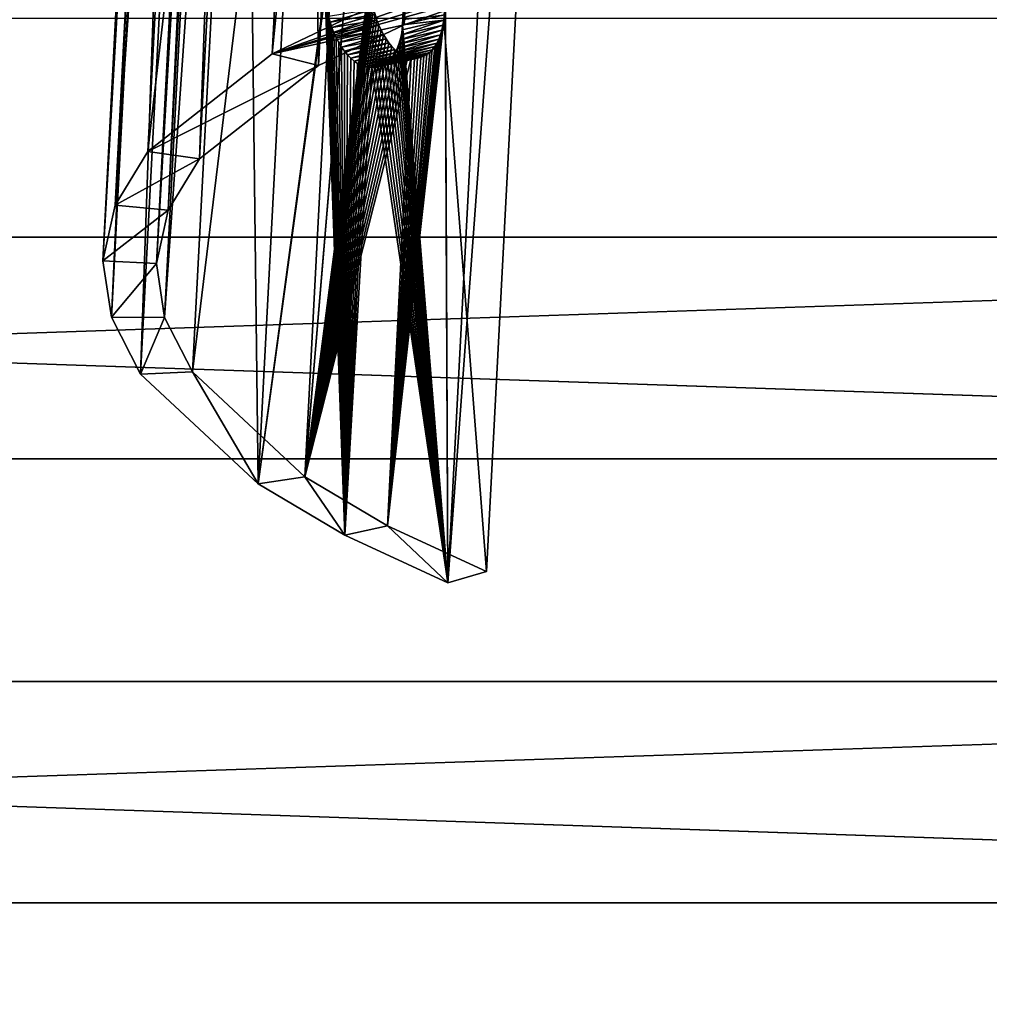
# Model space of a CAD drawing. Extents: x -1448 to 108, y -535 to 375.
# Tile 78 of 147: x -315 to -224, y -41 to 51. Entities that reach past the tile are written whole.
import ezdxf

# ---------------------------------------------------------------- set-up
doc = ezdxf.new("R2010")
doc.units = 0
doc.header["$LTSCALE"] = 33.374815
for name, color, linetype in [('121', 7, 'CONTINUOUS'), ('123', 7, 'CONTINUOUS'), ('306', 7, 'CONTINUOUS'), ('308', 7, 'CONTINUOUS'), ('309', 7, 'CONTINUOUS'), ('311', 7, 'CONTINUOUS'), ('317', 7, 'CONTINUOUS'), ('318', 7, 'CONTINUOUS')]:
    doc.layers.add(name, color=color, linetype=linetype)

msp = doc.modelspace()

# ---------------------------------------------------------------- linework, layer by layer
at = {"layer": '121', "color": 7, "linetype": 'CONTINUOUS'}
for points in [[(-1269.977, 10.392, -224.76), (-1269.977, 51.514, -219.023), (-49.977, 10.392, -224.76), (-1269.977, 10.392, -224.76)], [(-49.977, 10.392, -224.76), (-1269.977, 51.514, -219.023), (-49.977, 51.514, -219.023), (-49.977, 10.392, -224.76)], [(-1269.977, -31.085, -222.842), (-1269.977, 10.392, -224.76), (-49.977, -31.085, -222.842), (-1269.977, -31.085, -222.842)], [(-49.977, -31.085, -222.842), (-1269.977, 10.392, -224.76), (-49.977, 10.392, -224.76), (-49.977, -31.085, -222.842)], [(-1269.977, -71.503, -213.336), (-1269.977, -31.085, -222.842), (-49.977, -71.503, -213.336), (-1269.977, -71.503, -213.336)], [(-49.977, -71.503, -213.336), (-1269.977, -31.085, -222.842), (-49.977, -31.085, -222.842), (-49.977, -71.503, -213.336)]]:
    msp.add_3dface(points, dxfattribs=at)
at = {"layer": '123', "color": 7, "linetype": 'CONTINUOUS'}
for points in [[(-1269.977, 71.503, 213.336), (-1269.977, 31.085, 222.842), (-49.977, 71.503, 213.336), (-1269.977, 71.503, 213.336)], [(-1269.977, 31.085, 222.842), (-49.977, 31.085, 222.842), (-49.977, 71.503, 213.336), (-1269.977, 31.085, 222.842)], [(-1269.977, 31.085, 222.842), (-1269.977, -10.392, 224.76), (-49.977, 31.085, 222.842), (-1269.977, 31.085, 222.842)], [(-1269.977, -10.392, 224.76), (-49.977, -10.392, 224.76), (-49.977, 31.085, 222.842), (-1269.977, -10.392, 224.76)], [(-1269.977, -10.392, 224.76), (-1269.977, -51.514, 219.023), (-49.977, -10.392, 224.76), (-1269.977, -10.392, 224.76)], [(-1269.977, -51.514, 219.023), (-49.977, -51.514, 219.023), (-49.977, -10.392, 224.76), (-1269.977, -51.514, 219.023)]]:
    msp.add_3dface(points, dxfattribs=at)
at = {"layer": '306', "linetype": 'CONTINUOUS'}
for points in [[(-278.6, 50.909, -378.528), (-269.119, 54.238, -388.696), (-269.787, 219.178, -315.221), (-278.6, 50.909, -378.528)], [(-277.802, 215.381, -304.013), (-278.6, 50.909, -378.528), (-269.787, 219.178, -315.221), (-277.802, 215.381, -304.013)], [(-288.912, 206.663, -279.292), (-286.615, 47.112, -367.32), (-277.802, 215.381, -304.013), (-288.912, 206.663, -279.292)], [(-286.615, 47.112, -367.32), (-278.6, 50.909, -378.528), (-277.802, 215.381, -304.013), (-286.615, 47.112, -367.32)], [(-297.725, 38.393, -342.599), (-286.615, 47.112, -367.32), (-288.912, 206.663, -279.292), (-297.725, 38.393, -342.599)], [(-291.839, 201.874, -266.156), (-297.725, 38.393, -342.599), (-288.912, 206.663, -279.292), (-291.839, 201.874, -266.156)], [(-300.652, 33.604, -329.463), (-297.725, 38.393, -342.599), (-291.839, 201.874, -266.156), (-300.652, 33.604, -329.463)], [(-292.932, 196.906, -252.8), (-300.652, 33.604, -329.463), (-291.839, 201.874, -266.156), (-292.932, 196.906, -252.8)], [(-301.745, 28.637, -316.107), (-300.652, 33.604, -329.463), (-292.932, 196.906, -252.8), (-301.745, 28.637, -316.107)], [(-292.17, 191.847, -239.459), (-301.745, 28.637, -316.107), (-292.932, 196.906, -252.8), (-292.17, 191.847, -239.459)], [(-300.983, 23.578, -302.765), (-301.745, 28.637, -316.107), (-292.17, 191.847, -239.459), (-300.983, 23.578, -302.765)], [(-289.569, 186.782, -226.357), (-300.983, 23.578, -302.765), (-292.17, 191.847, -239.459), (-289.569, 186.782, -226.357)], [(-298.382, 18.512, -289.664), (-300.983, 23.578, -302.765), (-289.569, 186.782, -226.357), (-298.382, 18.512, -289.664)], [(-279.071, 176.983, -201.773), (-298.382, 18.512, -289.664), (-289.569, 186.782, -226.357), (-279.071, 176.983, -201.773)], [(-287.884, 8.713, -265.08), (-298.382, 18.512, -289.664), (-279.071, 176.983, -201.773), (-287.884, 8.713, -265.08)], [(-287.884, 8.713, -265.08), (-279.071, 176.983, -201.773), (-278.053, 126.149, -214.532), (-287.884, 8.713, -265.08)], [(-262.104, 168.135, -180.617), (-270.916, -0.135, -243.923), (-274.901, 51.345, -232.469), (-262.104, 168.135, -180.617)], [(-274.859, 51.844, -232.261), (-262.104, 168.135, -180.617), (-274.901, 51.345, -232.469), (-274.859, 51.844, -232.261)], [(-278.092, 125.65, -214.741), (-287.884, 8.713, -265.08), (-278.053, 126.149, -214.532), (-278.092, 125.65, -214.741)], [(-287.884, 8.713, -265.08), (-278.092, 125.65, -214.741), (-281.764, 55.538, -241.119), (-287.884, 8.713, -265.08)], [(-287.884, 8.713, -265.08), (-281.764, 55.538, -241.119), (-281.778, 55.024, -241.291), (-287.884, 8.713, -265.08)], [(-281.765, 54.499, -241.423), (-287.884, 8.713, -265.08), (-281.778, 55.024, -241.291), (-281.765, 54.499, -241.423)], [(-281.726, 53.963, -241.516), (-287.884, 8.713, -265.08), (-281.765, 54.499, -241.423), (-281.726, 53.963, -241.516)], [(-281.661, 53.429, -241.568), (-287.884, 8.713, -265.08), (-281.726, 53.963, -241.516), (-281.661, 53.429, -241.568)], [(-281.571, 52.898, -241.579), (-287.884, 8.713, -265.08), (-281.661, 53.429, -241.568), (-281.571, 52.898, -241.579)], [(-281.455, 52.372, -241.549), (-287.884, 8.713, -265.08), (-281.571, 52.898, -241.579), (-281.455, 52.372, -241.549)], [(-281.315, 51.856, -241.479), (-287.884, 8.713, -265.08), (-281.455, 52.372, -241.549), (-281.315, 51.856, -241.479)], [(-281.153, 51.356, -241.369), (-287.884, 8.713, -265.08), (-281.315, 51.856, -241.479), (-281.153, 51.356, -241.369)], [(-280.968, 50.877, -241.222), (-287.884, 8.713, -265.08), (-281.153, 51.356, -241.369), (-280.968, 50.877, -241.222)], [(-280.763, 50.421, -241.038), (-287.884, 8.713, -265.08), (-280.968, 50.877, -241.222), (-280.763, 50.421, -241.038)], [(-270.916, -0.135, -243.923), (-280.146, 4.129, -253.972), (-274.901, 51.345, -232.469), (-270.916, -0.135, -243.923)], [(-274.901, 51.345, -232.469), (-280.146, 4.129, -253.972), (-274.973, 50.865, -232.71), (-274.901, 51.345, -232.469)], [(-274.973, 50.865, -232.71), (-280.146, 4.129, -253.972), (-275.074, 50.405, -232.984), (-274.973, 50.865, -232.71)], [(-280.539, 49.991, -240.819), (-287.884, 8.713, -265.08), (-280.763, 50.421, -241.038), (-280.539, 49.991, -240.819)], [(-280.296, 49.59, -240.567), (-287.884, 8.713, -265.08), (-280.539, 49.991, -240.819), (-280.296, 49.59, -240.567)], [(-275.074, 50.405, -232.984), (-280.146, 4.129, -253.972), (-275.203, 49.974, -233.284), (-275.074, 50.405, -232.984)], [(-275.203, 49.974, -233.284), (-280.146, 4.129, -253.972), (-275.358, 49.575, -233.61), (-275.203, 49.974, -233.284)], [(-280.039, 49.224, -240.286), (-287.884, 8.713, -265.08), (-280.296, 49.59, -240.567), (-280.039, 49.224, -240.286)], [(-279.767, 48.895, -239.977), (-287.884, 8.713, -265.08), (-280.039, 49.224, -240.286), (-279.767, 48.895, -239.977)], [(-279.483, 48.603, -239.641), (-287.884, 8.713, -265.08), (-279.767, 48.895, -239.977), (-279.483, 48.603, -239.641)], [(-275.358, 49.575, -233.61), (-280.146, 4.129, -253.972), (-275.54, 49.208, -233.961), (-275.358, 49.575, -233.61)], [(-275.54, 49.208, -233.961), (-280.146, 4.129, -253.972), (-275.745, 48.876, -234.334), (-275.54, 49.208, -233.961)], [(-275.745, 48.876, -234.334), (-280.146, 4.129, -253.972), (-275.972, 48.585, -234.724), (-275.745, 48.876, -234.334)], [(-279.189, 48.352, -239.283), (-287.884, 8.713, -265.08), (-279.483, 48.603, -239.641), (-279.189, 48.352, -239.283)], [(-278.887, 48.143, -238.906), (-287.884, 8.713, -265.08), (-279.189, 48.352, -239.283), (-278.887, 48.143, -238.906)], [(-278.58, 47.979, -238.513), (-287.884, 8.713, -265.08), (-278.887, 48.143, -238.906), (-278.58, 47.979, -238.513)], [(-278.27, 47.86, -238.105), (-287.884, 8.713, -265.08), (-278.58, 47.979, -238.513), (-278.27, 47.86, -238.105)], [(-277.959, 47.787, -237.686), (-287.884, 8.713, -265.08), (-278.27, 47.86, -238.105), (-277.959, 47.787, -237.686)], [(-275.972, 48.585, -234.724), (-280.146, 4.129, -253.972), (-276.217, 48.335, -235.127), (-275.972, 48.585, -234.724)], [(-276.217, 48.335, -235.127), (-280.146, 4.129, -253.972), (-276.479, 48.129, -235.543), (-276.217, 48.335, -235.127)], [(-276.479, 48.129, -235.543), (-280.146, 4.129, -253.972), (-276.756, 47.968, -235.967), (-276.479, 48.129, -235.543)], [(-276.756, 47.968, -235.967), (-280.146, 4.129, -253.972), (-277.046, 47.852, -236.399), (-276.756, 47.968, -235.967)], [(-277.046, 47.852, -236.399), (-280.146, 4.129, -253.972), (-277.344, 47.783, -236.83), (-277.046, 47.852, -236.399)], [(-280.146, 4.129, -253.972), (-287.884, 8.713, -265.08), (-277.959, 47.787, -237.686), (-280.146, 4.129, -253.972)], [(-277.649, 47.762, -237.259), (-280.146, 4.129, -253.972), (-277.959, 47.787, -237.686), (-277.649, 47.762, -237.259)], [(-277.344, 47.783, -236.83), (-280.146, 4.129, -253.972), (-277.649, 47.762, -237.259), (-277.344, 47.783, -236.83)]]:
    msp.add_3dface(points, dxfattribs=at)
at = {"layer": '308', "linetype": 'CONTINUOUS'}
for points in [[(-248.911, 60.914, -409.254), (-269.119, 54.238, -388.696), (-290.92, 48.202, -369.618), (-248.911, 60.914, -409.254)], [(-261.355, 58.581, -401.322), (-248.911, 60.914, -409.254), (-290.92, 48.202, -369.618), (-261.355, 58.581, -401.322)], [(-282.54, 52.171, -381.335), (-261.355, 58.581, -401.322), (-290.92, 48.202, -369.618), (-282.54, 52.171, -381.335)], [(-269.119, 54.238, -388.696), (-278.6, 50.909, -378.528), (-290.92, 48.202, -369.618), (-269.119, 54.238, -388.696)], [(-278.6, 50.909, -378.528), (-286.615, 47.112, -367.32), (-290.92, 48.202, -369.618), (-278.6, 50.909, -378.528)], [(-290.92, 48.202, -369.618), (-286.615, 47.112, -367.32), (-302.535, 39.087, -343.774), (-290.92, 48.202, -369.618)], [(-286.615, 47.112, -367.32), (-297.725, 38.393, -342.599), (-302.535, 39.087, -343.774), (-286.615, 47.112, -367.32)], [(-302.535, 39.087, -343.774), (-297.725, 38.393, -342.599), (-305.595, 34.08, -330.039), (-302.535, 39.087, -343.774)], [(-297.725, 38.393, -342.599), (-300.652, 33.604, -329.463), (-305.595, 34.08, -330.039), (-297.725, 38.393, -342.599)], [(-305.595, 34.08, -330.039), (-300.652, 33.604, -329.463), (-306.738, 28.886, -316.075), (-305.595, 34.08, -330.039)], [(-300.652, 33.604, -329.463), (-301.745, 28.637, -316.107), (-306.738, 28.886, -316.075), (-300.652, 33.604, -329.463)], [(-306.738, 28.886, -316.075), (-301.745, 28.637, -316.107), (-305.942, 23.597, -302.126), (-306.738, 28.886, -316.075)], [(-301.745, 28.637, -316.107), (-300.983, 23.578, -302.765), (-305.942, 23.597, -302.126), (-301.745, 28.637, -316.107)], [(-305.942, 23.597, -302.126), (-300.983, 23.578, -302.765), (-303.222, 18.3, -288.427), (-305.942, 23.597, -302.126)], [(-300.983, 23.578, -302.765), (-298.382, 18.512, -289.664), (-303.222, 18.3, -288.427), (-300.983, 23.578, -302.765)], [(-303.222, 18.3, -288.427), (-298.382, 18.512, -289.664), (-292.247, 8.056, -262.726), (-303.222, 18.3, -288.427)], [(-298.382, 18.512, -289.664), (-287.884, 8.713, -265.08), (-292.247, 8.056, -262.726), (-298.382, 18.512, -289.664)], [(-292.247, 8.056, -262.726), (-287.884, 8.713, -265.08), (-284.157, 3.264, -251.115), (-292.247, 8.056, -262.726)], [(-287.884, 8.713, -265.08), (-280.146, 4.129, -253.972), (-284.157, 3.264, -251.115), (-287.884, 8.713, -265.08)], [(-284.157, 3.264, -251.115), (-280.146, 4.129, -253.972), (-274.509, -1.193, -240.611), (-284.157, 3.264, -251.115)], [(-280.146, 4.129, -253.972), (-270.916, -0.135, -243.923), (-274.509, -1.193, -240.611), (-280.146, 4.129, -253.972)]]:
    msp.add_3dface(points, dxfattribs=at)
at = {"layer": '309', "linetype": 'CONTINUOUS'}
for points in [[(-270.916, -0.135, -243.923), (-262.104, 168.135, -180.617), (-274.509, -1.193, -240.611), (-270.916, -0.135, -243.923)], [(-274.509, -1.193, -240.611), (-262.104, 168.135, -180.617), (-265.696, 167.076, -177.304), (-274.509, -1.193, -240.611)]]:
    msp.add_3dface(points, dxfattribs=at)
at = {"layer": '311', "linetype": 'CONTINUOUS'}
for points in [[(-282.54, 52.171, -381.335), (-290.92, 48.202, -369.618), (-273.727, 220.441, -318.029), (-282.54, 52.171, -381.335)], [(-290.92, 48.202, -369.618), (-282.107, 216.471, -306.311), (-273.727, 220.441, -318.029), (-290.92, 48.202, -369.618)], [(-290.92, 48.202, -369.618), (-302.535, 39.087, -343.774), (-282.107, 216.471, -306.311), (-290.92, 48.202, -369.618)], [(-302.535, 39.087, -343.774), (-293.722, 207.357, -280.468), (-282.107, 216.471, -306.311), (-302.535, 39.087, -343.774)], [(-302.535, 39.087, -343.774), (-305.595, 34.08, -330.039), (-293.722, 207.357, -280.468), (-302.535, 39.087, -343.774)], [(-305.595, 34.08, -330.039), (-296.783, 202.35, -266.733), (-293.722, 207.357, -280.468), (-305.595, 34.08, -330.039)], [(-305.595, 34.08, -330.039), (-306.738, 28.886, -316.075), (-296.783, 202.35, -266.733), (-305.595, 34.08, -330.039)], [(-306.738, 28.886, -316.075), (-297.925, 197.156, -252.768), (-296.783, 202.35, -266.733), (-306.738, 28.886, -316.075)], [(-306.738, 28.886, -316.075), (-305.942, 23.597, -302.126), (-297.925, 197.156, -252.768), (-306.738, 28.886, -316.075)], [(-305.942, 23.597, -302.126), (-297.129, 191.866, -238.82), (-297.925, 197.156, -252.768), (-305.942, 23.597, -302.126)], [(-305.942, 23.597, -302.126), (-303.222, 18.3, -288.427), (-297.129, 191.866, -238.82), (-305.942, 23.597, -302.126)], [(-303.222, 18.3, -288.427), (-294.409, 186.57, -225.12), (-297.129, 191.866, -238.82), (-303.222, 18.3, -288.427)], [(-303.222, 18.3, -288.427), (-292.247, 8.056, -262.726), (-294.409, 186.57, -225.12), (-303.222, 18.3, -288.427)], [(-292.247, 8.056, -262.726), (-283.434, 176.326, -199.419), (-294.409, 186.57, -225.12), (-292.247, 8.056, -262.726)], [(-283.434, 176.326, -199.419), (-292.247, 8.056, -262.726), (-285.979, 54.28, -238.685), (-283.434, 176.326, -199.419)], [(-274.509, -1.193, -240.611), (-265.696, 167.076, -177.304), (-275.065, 121.53, -202.712), (-274.509, -1.193, -240.611)], [(-275.075, 121.03, -202.88), (-274.509, -1.193, -240.611), (-275.065, 121.53, -202.712), (-275.075, 121.03, -202.88)], [(-278.747, 50.918, -229.258), (-274.509, -1.193, -240.611), (-275.075, 121.03, -202.88), (-278.747, 50.918, -229.258)], [(-275.116, 120.545, -203.082), (-278.747, 50.918, -229.258), (-275.075, 121.03, -202.88), (-275.116, 120.545, -203.082)], [(-278.737, 51.417, -229.09), (-278.747, 50.918, -229.258), (-275.116, 120.545, -203.082), (-278.737, 51.417, -229.09)], [(-285.979, 54.28, -238.685), (-292.247, 8.056, -262.726), (-285.966, 53.767, -238.813), (-285.979, 54.28, -238.685)], [(-292.247, 8.056, -262.726), (-284.157, 3.264, -251.115), (-285.966, 53.767, -238.813), (-292.247, 8.056, -262.726)], [(-285.966, 53.767, -238.813), (-284.157, 3.264, -251.115), (-285.927, 53.243, -238.902), (-285.966, 53.767, -238.813)], [(-285.927, 53.243, -238.902), (-284.157, 3.264, -251.115), (-285.862, 52.718, -238.951), (-285.927, 53.243, -238.902)], [(-285.862, 52.718, -238.951), (-284.157, 3.264, -251.115), (-285.771, 52.194, -238.959), (-285.862, 52.718, -238.951)], [(-285.771, 52.194, -238.959), (-284.157, 3.264, -251.115), (-285.654, 51.672, -238.926), (-285.771, 52.194, -238.959)], [(-285.654, 51.672, -238.926), (-284.157, 3.264, -251.115), (-285.512, 51.155, -238.852), (-285.654, 51.672, -238.926)], [(-285.512, 51.155, -238.852), (-284.157, 3.264, -251.115), (-285.346, 50.651, -238.737), (-285.512, 51.155, -238.852)], [(-285.346, 50.651, -238.737), (-284.157, 3.264, -251.115), (-285.156, 50.164, -238.583), (-285.346, 50.651, -238.737)], [(-278.788, 50.433, -229.46), (-274.509, -1.193, -240.611), (-278.747, 50.918, -229.258), (-278.788, 50.433, -229.46)], [(-285.156, 50.164, -238.583), (-284.157, 3.264, -251.115), (-284.943, 49.697, -238.39), (-285.156, 50.164, -238.583)], [(-284.943, 49.697, -238.39), (-284.157, 3.264, -251.115), (-284.708, 49.254, -238.159), (-284.943, 49.697, -238.39)], [(-278.959, 49.516, -229.965), (-274.509, -1.193, -240.611), (-278.859, 49.965, -229.696), (-278.959, 49.516, -229.965)], [(-278.859, 49.965, -229.696), (-274.509, -1.193, -240.611), (-278.788, 50.433, -229.46), (-278.859, 49.965, -229.696)], [(-284.708, 49.254, -238.159), (-284.157, 3.264, -251.115), (-284.453, 48.836, -237.892), (-284.708, 49.254, -238.159)], [(-284.453, 48.836, -237.892), (-284.157, 3.264, -251.115), (-284.181, 48.453, -237.593), (-284.453, 48.836, -237.892)], [(-279.243, 48.702, -230.585), (-274.509, -1.193, -240.611), (-279.087, 49.094, -230.261), (-279.243, 48.702, -230.585)], [(-279.087, 49.094, -230.261), (-274.509, -1.193, -240.611), (-278.959, 49.516, -229.965), (-279.087, 49.094, -230.261)], [(-284.181, 48.453, -237.593), (-284.157, 3.264, -251.115), (-283.892, 48.106, -237.263), (-284.181, 48.453, -237.593)], [(-283.892, 48.106, -237.263), (-284.157, 3.264, -251.115), (-283.589, 47.797, -236.904), (-283.892, 48.106, -237.263)], [(-279.865, 47.719, -231.707), (-274.509, -1.193, -240.611), (-279.634, 48.01, -231.312), (-279.865, 47.719, -231.707)], [(-279.634, 48.01, -231.312), (-274.509, -1.193, -240.611), (-279.426, 48.339, -230.936), (-279.634, 48.01, -231.312)], [(-279.426, 48.339, -230.936), (-274.509, -1.193, -240.611), (-279.243, 48.702, -230.585), (-279.426, 48.339, -230.936)], [(-283.589, 47.797, -236.904), (-284.157, 3.264, -251.115), (-283.273, 47.529, -236.519), (-283.589, 47.797, -236.904)], [(-283.273, 47.529, -236.519), (-284.157, 3.264, -251.115), (-282.95, 47.306, -236.114), (-283.273, 47.529, -236.519)], [(-282.95, 47.306, -236.114), (-284.157, 3.264, -251.115), (-282.62, 47.13, -235.691), (-282.95, 47.306, -236.114)], [(-282.62, 47.13, -235.691), (-284.157, 3.264, -251.115), (-282.287, 47.001, -235.254), (-282.62, 47.13, -235.691)], [(-282.287, 47.001, -235.254), (-284.157, 3.264, -251.115), (-281.953, 46.922, -234.806), (-282.287, 47.001, -235.254)], [(-281.953, 46.922, -234.806), (-284.157, 3.264, -251.115), (-281.622, 46.892, -234.351), (-281.953, 46.922, -234.806)], [(-284.157, 3.264, -251.115), (-274.509, -1.193, -240.611), (-281.622, 46.892, -234.351), (-284.157, 3.264, -251.115)], [(-281.622, 46.892, -234.351), (-274.509, -1.193, -240.611), (-281.298, 46.911, -233.896), (-281.622, 46.892, -234.351)], [(-281.298, 46.911, -233.896), (-274.509, -1.193, -240.611), (-280.983, 46.98, -233.441), (-281.298, 46.911, -233.896)], [(-280.983, 46.98, -233.441), (-274.509, -1.193, -240.611), (-280.678, 47.098, -232.99), (-280.983, 46.98, -233.441)], [(-280.678, 47.098, -232.99), (-274.509, -1.193, -240.611), (-280.389, 47.261, -232.549), (-280.678, 47.098, -232.99)], [(-280.389, 47.261, -232.549), (-274.509, -1.193, -240.611), (-280.117, 47.469, -232.12), (-280.389, 47.261, -232.549)], [(-280.117, 47.469, -232.12), (-274.509, -1.193, -240.611), (-279.865, 47.719, -231.707), (-280.117, 47.469, -232.12)]]:
    msp.add_3dface(points, dxfattribs=at)
at = {"layer": '317', "linetype": 'CONTINUOUS'}
for points in [[(-281.455, 52.372, -241.549), (-285.654, 51.672, -238.926), (-285.512, 51.155, -238.852), (-281.455, 52.372, -241.549)], [(-281.315, 51.856, -241.479), (-281.455, 52.372, -241.549), (-285.512, 51.155, -238.852), (-281.315, 51.856, -241.479)], [(-281.315, 51.856, -241.479), (-285.512, 51.155, -238.852), (-285.346, 50.651, -238.737), (-281.315, 51.856, -241.479)], [(-281.153, 51.356, -241.369), (-281.315, 51.856, -241.479), (-285.346, 50.651, -238.737), (-281.153, 51.356, -241.369)], [(-274.859, 51.844, -232.261), (-274.901, 51.345, -232.469), (-278.747, 50.918, -229.258), (-274.859, 51.844, -232.261)], [(-281.153, 51.356, -241.369), (-285.346, 50.651, -238.737), (-285.156, 50.164, -238.583), (-281.153, 51.356, -241.369)], [(-280.968, 50.877, -241.222), (-281.153, 51.356, -241.369), (-285.156, 50.164, -238.583), (-280.968, 50.877, -241.222)], [(-280.968, 50.877, -241.222), (-285.156, 50.164, -238.583), (-284.943, 49.697, -238.39), (-280.968, 50.877, -241.222)], [(-280.763, 50.421, -241.038), (-280.968, 50.877, -241.222), (-284.943, 49.697, -238.39), (-280.763, 50.421, -241.038)], [(-274.973, 50.865, -232.71), (-275.074, 50.405, -232.984), (-278.959, 49.516, -229.965), (-274.973, 50.865, -232.71)], [(-274.973, 50.865, -232.71), (-278.959, 49.516, -229.965), (-278.859, 49.965, -229.696), (-274.973, 50.865, -232.71)], [(-274.901, 51.345, -232.469), (-274.973, 50.865, -232.71), (-278.859, 49.965, -229.696), (-274.901, 51.345, -232.469)], [(-274.901, 51.345, -232.469), (-278.859, 49.965, -229.696), (-278.788, 50.433, -229.46), (-274.901, 51.345, -232.469)], [(-274.901, 51.345, -232.469), (-278.788, 50.433, -229.46), (-278.747, 50.918, -229.258), (-274.901, 51.345, -232.469)], [(-280.763, 50.421, -241.038), (-284.943, 49.697, -238.39), (-284.708, 49.254, -238.159), (-280.763, 50.421, -241.038)], [(-280.539, 49.991, -240.819), (-280.763, 50.421, -241.038), (-284.708, 49.254, -238.159), (-280.539, 49.991, -240.819)], [(-280.539, 49.991, -240.819), (-284.708, 49.254, -238.159), (-284.453, 48.836, -237.892), (-280.539, 49.991, -240.819)], [(-280.296, 49.59, -240.567), (-280.539, 49.991, -240.819), (-284.453, 48.836, -237.892), (-280.296, 49.59, -240.567)], [(-275.203, 49.974, -233.284), (-275.358, 49.575, -233.61), (-279.243, 48.702, -230.585), (-275.203, 49.974, -233.284)], [(-275.203, 49.974, -233.284), (-279.243, 48.702, -230.585), (-279.087, 49.094, -230.261), (-275.203, 49.974, -233.284)], [(-275.074, 50.405, -232.984), (-275.203, 49.974, -233.284), (-279.087, 49.094, -230.261), (-275.074, 50.405, -232.984)], [(-275.074, 50.405, -232.984), (-279.087, 49.094, -230.261), (-278.959, 49.516, -229.965), (-275.074, 50.405, -232.984)], [(-280.296, 49.59, -240.567), (-284.453, 48.836, -237.892), (-284.181, 48.453, -237.593), (-280.296, 49.59, -240.567)], [(-280.039, 49.224, -240.286), (-280.296, 49.59, -240.567), (-284.181, 48.453, -237.593), (-280.039, 49.224, -240.286)], [(-280.039, 49.224, -240.286), (-284.181, 48.453, -237.593), (-283.892, 48.106, -237.263), (-280.039, 49.224, -240.286)], [(-279.767, 48.895, -239.977), (-280.039, 49.224, -240.286), (-283.892, 48.106, -237.263), (-279.767, 48.895, -239.977)], [(-279.767, 48.895, -239.977), (-283.892, 48.106, -237.263), (-283.589, 47.797, -236.904), (-279.767, 48.895, -239.977)], [(-279.483, 48.603, -239.641), (-279.767, 48.895, -239.977), (-283.589, 47.797, -236.904), (-279.483, 48.603, -239.641)], [(-275.745, 48.876, -234.334), (-275.972, 48.585, -234.724), (-279.865, 47.719, -231.707), (-275.745, 48.876, -234.334)], [(-275.745, 48.876, -234.334), (-279.865, 47.719, -231.707), (-279.634, 48.01, -231.312), (-275.745, 48.876, -234.334)], [(-275.54, 49.208, -233.961), (-275.745, 48.876, -234.334), (-279.634, 48.01, -231.312), (-275.54, 49.208, -233.961)], [(-275.54, 49.208, -233.961), (-279.634, 48.01, -231.312), (-279.426, 48.339, -230.936), (-275.54, 49.208, -233.961)], [(-275.358, 49.575, -233.61), (-275.54, 49.208, -233.961), (-279.426, 48.339, -230.936), (-275.358, 49.575, -233.61)], [(-275.358, 49.575, -233.61), (-279.426, 48.339, -230.936), (-279.243, 48.702, -230.585), (-275.358, 49.575, -233.61)], [(-279.483, 48.603, -239.641), (-283.589, 47.797, -236.904), (-283.273, 47.529, -236.519), (-279.483, 48.603, -239.641)], [(-279.189, 48.352, -239.283), (-279.483, 48.603, -239.641), (-283.273, 47.529, -236.519), (-279.189, 48.352, -239.283)], [(-279.189, 48.352, -239.283), (-283.273, 47.529, -236.519), (-282.95, 47.306, -236.114), (-279.189, 48.352, -239.283)], [(-278.887, 48.143, -238.906), (-279.189, 48.352, -239.283), (-282.95, 47.306, -236.114), (-278.887, 48.143, -238.906)], [(-278.887, 48.143, -238.906), (-282.95, 47.306, -236.114), (-282.62, 47.13, -235.691), (-278.887, 48.143, -238.906)], [(-278.58, 47.979, -238.513), (-278.887, 48.143, -238.906), (-282.62, 47.13, -235.691), (-278.58, 47.979, -238.513)], [(-278.27, 47.86, -238.105), (-278.58, 47.979, -238.513), (-282.62, 47.13, -235.691), (-278.27, 47.86, -238.105)], [(-278.27, 47.86, -238.105), (-282.62, 47.13, -235.691), (-282.287, 47.001, -235.254), (-278.27, 47.86, -238.105)], [(-277.959, 47.787, -237.686), (-278.27, 47.86, -238.105), (-282.287, 47.001, -235.254), (-277.959, 47.787, -237.686)], [(-277.046, 47.852, -236.399), (-277.344, 47.783, -236.83), (-281.298, 46.911, -233.896), (-277.046, 47.852, -236.399)], [(-277.046, 47.852, -236.399), (-281.298, 46.911, -233.896), (-280.983, 46.98, -233.441), (-277.046, 47.852, -236.399)], [(-276.756, 47.968, -235.967), (-277.046, 47.852, -236.399), (-280.983, 46.98, -233.441), (-276.756, 47.968, -235.967)], [(-276.756, 47.968, -235.967), (-280.983, 46.98, -233.441), (-280.678, 47.098, -232.99), (-276.756, 47.968, -235.967)], [(-276.479, 48.129, -235.543), (-276.756, 47.968, -235.967), (-280.678, 47.098, -232.99), (-276.479, 48.129, -235.543)], [(-276.479, 48.129, -235.543), (-280.678, 47.098, -232.99), (-280.389, 47.261, -232.549), (-276.479, 48.129, -235.543)], [(-276.217, 48.335, -235.127), (-276.479, 48.129, -235.543), (-280.389, 47.261, -232.549), (-276.217, 48.335, -235.127)], [(-276.217, 48.335, -235.127), (-280.389, 47.261, -232.549), (-280.117, 47.469, -232.12), (-276.217, 48.335, -235.127)], [(-275.972, 48.585, -234.724), (-276.217, 48.335, -235.127), (-280.117, 47.469, -232.12), (-275.972, 48.585, -234.724)], [(-275.972, 48.585, -234.724), (-280.117, 47.469, -232.12), (-279.865, 47.719, -231.707), (-275.972, 48.585, -234.724)], [(-277.959, 47.787, -237.686), (-282.287, 47.001, -235.254), (-281.953, 46.922, -234.806), (-277.959, 47.787, -237.686)], [(-277.649, 47.762, -237.259), (-277.959, 47.787, -237.686), (-281.953, 46.922, -234.806), (-277.649, 47.762, -237.259)], [(-277.649, 47.762, -237.259), (-281.953, 46.922, -234.806), (-281.622, 46.892, -234.351), (-277.649, 47.762, -237.259)], [(-277.344, 47.783, -236.83), (-277.649, 47.762, -237.259), (-281.622, 46.892, -234.351), (-277.344, 47.783, -236.83)], [(-277.344, 47.783, -236.83), (-281.622, 46.892, -234.351), (-281.298, 46.911, -233.896), (-277.344, 47.783, -236.83)]]:
    msp.add_3dface(points, dxfattribs=at)
at = {"layer": '318', "linetype": 'CONTINUOUS'}
msp.add_3dface([(-274.859, 51.844, -232.261), (-278.747, 50.918, -229.258), (-278.737, 51.417, -229.09), (-274.859, 51.844, -232.261)], dxfattribs=at)

doc.saveas('drawing.dxf')
